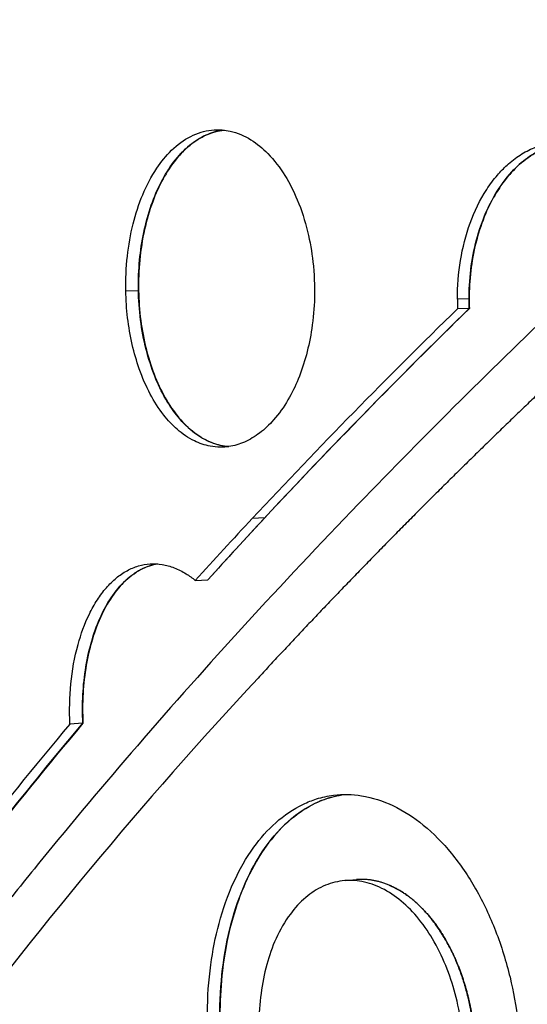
# Model space of a CAD drawing. Header units: millimetres. Extents: x 696 to 1161, y -96 to 347.
# Tile 11 of 55: x 733 to 756, y 87 to 132. Entities that reach past the tile are written whole.
import ezdxf

# ---------------------------------------------------------------- set-up
doc = ezdxf.new("R2010")
doc.units = ezdxf.units.MM
doc.header["$MEASUREMENT"] = 0
doc.layers.add('Crea2D$visibili$tangenti', color=7, linetype='Continuous', true_color=0x000000)

msp = doc.modelspace()

# ---------------------------------------------------------------- linework, layer by layer
at = {"layer": 'Crea2D$visibili$tangenti'}
for p, q in [((738.238, 119.504), (738.817, 119.513)), ((753.785, 119.138), (753.251, 119.129)), ((753.794, 118.706), (753.261, 118.696)), ((744.527, 109.226), (743.965, 109.202)), ((741.385, 106.395), (741.955, 106.422)), ((744.227, 101.977), (743.74, 101.448)), ((736.298, 99.931), (735.711, 99.894)), ((748.178, 92.805), (748.688, 92.848))]:
    msp.add_line(p, q, dxfattribs=at)
msp.add_lwpolyline([(729.149, 90.958, 0.225239), (729.21, 90.996, -0.014214), (736.293, 99.931)], format="xyb", dxfattribs=at)
for centre, radius, start, end in [((764.095, 119.154), 10.844, 180.1348, 182.4211), ((764.098, 119.152), 10.314, 180.0763, 182.4768), ((947.949, -80.282), 278.018, 134.29642, 137.81291), ((952.163, -85.339), 284.943, 134.27022, 136.94214), ((952.385, -84.681), 284.261, 134.31644, 136.9888), ((930.047, -63.62), 253.561, 137.02554, 137.88526), ((929.618, -64.051), 253.936, 136.97878, 137.83911), ((896.787, -39.948), 208.366, 137.26583, 143.59147), ((894.287, -33.422), 207.171, 139.94597, 142.01324), ((894.724, -33.042), 206.834, 139.99197, 142.0583)]:
    msp.add_arc(centre, radius, start, end, dxfattribs=at)
for points, degree, knots in [([(1043.814, 163.06), (1043.692, 163.06), (1043.455, 163.047), (1043.117, 162.968), (1042.794, 162.843), (1042.549, 162.7), (1041.248, 161.76), (1038.696, 159.919), (1033.787, 156.407), (1024.945, 150.142), (1006.621, 137.409), (984.807, 122.803), (962.057, 108.095), (947.873, 99.138), (938.436, 93.283), (933.829, 90.443), (931.573, 89.059), (930.236, 88.24), (929.963, 88.096), (929.498, 87.927), (929.065, 87.853), (928.675, 87.848), (928.39, 87.857), (928.039, 87.912), (927.63, 88.028), (927.29, 88.186), (926.605, 88.604), (925.576, 89.235), (922.995, 90.819), (914.265, 96.199), (899.298, 105.579), (881.484, 117.049), (869.277, 125.094), (862.259, 129.774), (855.768, 134.129), (841.507, 143.81), (827.387, 153.685), (817.14, 161.048), (815.453, 162.267), (815.134, 162.498), (814.953, 162.628), (814.836, 162.706), (814.717, 162.778), (814.553, 162.863), (814.25, 162.981), (813.929, 163.05), (813.665, 163.06), (813.536, 163.06), (813.456, 163.057), (813.36, 163.05), (813.26, 163.04), (813.134, 163.021), (812.936, 162.975), (812.678, 162.888), (812.426, 162.764), (812.218, 162.633), (812.002, 162.483), (810.964, 161.765), (808.854, 160.294), (805.029, 157.591), (801.276, 154.879), (796.543, 151.389), (791.569, 147.637), (785.448, 142.862), (779.378, 137.961), (773.369, 132.925), (766.192, 126.67), (757.923, 119.069), (750.036, 111.245), (743.646, 104.452), (738.837, 99.051), (735.105, 94.606), (732.68, 91.581), (731.393, 89.938), (730.666, 88.995), (730.241, 88.437), (730.098, 88.252), (730.034, 88.178), (729.95, 88.092), (729.815, 87.984), (729.629, 87.882), (729.43, 87.846), (729.266, 87.851), (729.126, 87.874), (728.974, 87.931), (728.804, 88.029), (728.651, 88.157), (728.515, 88.305), (727.017, 90.023), (724.605, 92.899), (721.097, 97.389), (717.298, 102.617), (713.076, 109.113), (709.494, 115.527), (706.987, 120.687), (705.521, 124.04), (704.501, 126.574), (703.527, 129.145), (702.024, 133.512), (700.295, 139.778), (699.366, 144.862), (699.026, 147.392)], 3, [0, 0, 0, 0, 0.365239, 0.708753, 1.04039, 1.400244, 1.557198, 5.856903, 10.838941, 19.664859, 38.365934, 77.778344, 98.417549, 119.637355, 128.103921, 131.733963, 135.873076, 136.045842, 136.436637, 136.79789, 137.526674, 137.745141, 137.966013, 138.382878, 138.80776, 139.239174, 139.503228, 141.21475, 142.861028, 148.586566, 171.978981, 195.850344, 212.148576, 215.83713, 221.156531, 235.597156, 267.548082, 272.842439, 273.451865, 273.792459, 274.025334, 274.119233, 274.216029, 274.442313, 274.670333, 275.191668, 275.421887, 275.46153, 275.577094, 275.663375, 275.749646, 275.878931, 276.043545, 276.359608, 276.694137, 276.882938, 277.097261, 277.483068, 280.669004, 284.813925, 291.534272, 294.560634, 302.45677, 310.221703, 317.850749, 325.860032, 333.742178, 346.410135, 359.550821, 367.062146, 374.386544, 381.244779, 384.471161, 386.017499, 387.505497, 388.04432, 388.120496, 388.205826, 388.339459, 388.481509, 388.724273, 388.967932, 389.081894, 389.21616, 389.390618, 389.568325, 389.801425, 389.988733, 390.171059, 396.637838, 401.246614, 407.263112, 416.021815, 424.477209, 429.287337, 433.228714, 435.453601, 437.482918, 441.476354, 449.305472, 456.96455, 456.96455, 456.96455, 456.96455]), ([(780.302, 135.383), (777.811, 133.355), (775.364, 131.327), (772.963, 129.301), (765.115, 122.553), (757.809, 115.842), (752.983, 111.18), (748.455, 106.558), (744.227, 101.977)], 5, [0.7, 0.7, 0.7, 0.7, 0.7, 0.7, 35.47815, 35.47815, 35.47815, 116.640459, 116.640459, 116.640459, 116.640459, 116.640459, 116.640459]), ([(738.238, 119.504), (738.229, 120.027), (738.274, 121.047), (738.53, 122.511), (738.965, 123.859), (739.551, 124.991), (740.286, 125.902), (740.996, 126.436), (741.636, 126.697), (742.117, 126.797), (742.564, 126.803), (743.18, 126.708), (743.917, 126.389), (744.763, 125.685), (745.47, 124.75), (746.072, 123.55), (746.492, 122.232), (746.751, 120.744), (746.814, 119.268), (746.728, 118.261), (746.659, 117.796)], 3, [0, 0, 0, 0, 1.568413, 3.057032, 4.450692, 5.805221, 6.864397, 7.942452, 8.441956, 8.927437, 9.409668, 9.776036, 10.793525, 11.784437, 13.056576, 14.286921, 15.801213, 17.191919, 18.812347, 20.220382, 20.220382, 20.220382, 20.220382]), ([(742.896, 112.453), (742.651, 112.472), (742.101, 112.599), (741.305, 113.055), (740.6, 113.757), (739.999, 114.638), (739.51, 115.667), (739.127, 116.875), (738.881, 118.191), (738.787, 119.548), (738.839, 120.876), (739.03, 122.158), (739.356, 123.355), (739.808, 124.424), (740.385, 125.357), (741.068, 126.093), (741.86, 126.597), (742.416, 126.752), (742.692, 126.781)], 3, [0, 0, 0, 0, 0.735379, 1.676682, 2.721694, 3.700125, 4.866155, 6.132322, 7.495352, 8.874227, 10.205677, 11.477687, 12.755678, 13.919446, 14.952621, 16.035786, 16.909814, 17.744166, 17.744166, 17.744166, 17.744166]), ([(742.693, 126.78), (742.438, 126.753), (741.913, 126.613), (741.162, 126.161), (740.476, 125.467), (739.889, 124.569), (739.409, 123.493), (739.053, 122.257), (738.844, 120.905), (738.809, 119.975), (738.817, 119.513)], 3, [0, 0, 0, 0, 0.767907, 1.612935, 2.606697, 3.677372, 4.818042, 6.129889, 7.527638, 8.916165, 8.916165, 8.916165, 8.916165]), ([(753.251, 119.129), (753.25, 119.717), (753.342, 120.887), (753.772, 122.576), (754.389, 123.866), (755.014, 124.71), (755.521, 125.236), (756.073, 125.666), (756.672, 125.981), (757.296, 126.179), (757.935, 126.257), (758.576, 126.201), (759.209, 126.026), (759.783, 125.753), (760.151, 125.5), (760.311, 125.374)], 3, [0, 0, 0, 0, 1.763402, 3.509197, 5.20991, 6.025526, 6.650646, 7.399059, 8.115834, 8.672992, 9.355696, 10.035934, 10.594116, 11.320749, 11.931763, 11.931763, 11.931763, 11.931763]), ([(753.789, 118.706), (753.769, 119.178), (753.791, 120.112), (754.003, 121.476), (754.386, 122.747), (754.94, 123.903), (755.627, 124.851), (756.43, 125.576), (757.298, 126.052), (757.938, 126.199), (758.257, 126.223)], 3, [0, 0, 0, 0, 1.417954, 2.797862, 4.130131, 5.390665, 6.630148, 7.626051, 8.616272, 9.57536, 9.57536, 9.57536, 9.57536]), ([(757.857, 126.167), (757.564, 126.107), (756.987, 125.905), (756.2, 125.39), (755.504, 124.688), (754.914, 123.83), (754.423, 122.813), (753.927, 121.258), (753.783, 119.988), (753.785, 119.138)], 3, [0, 0, 0, 0, 0.8967, 1.820116, 2.803866, 3.849744, 4.931313, 6.182937, 8.735069, 8.735069, 8.735069, 8.735069]), ([(746.659, 117.796), (746.599, 117.396), (746.44, 116.62), (746.079, 115.536), (745.593, 114.536), (745.01, 113.704), (744.334, 113.058), (743.641, 112.637), (743.025, 112.454), (742.493, 112.416), (741.962, 112.466), (741.27, 112.705), (740.556, 113.199), (739.884, 113.927), (739.3, 114.85), (738.836, 115.931), (738.393, 117.487), (738.254, 118.687), (738.238, 119.504)], 3, [0, 0, 0, 0, 1.213516, 2.372264, 3.421314, 4.541349, 5.40918, 6.210142, 6.957346, 7.320211, 7.803502, 8.551328, 9.494238, 10.38549, 11.51424, 12.754601, 13.906448, 16.35928, 16.35928, 16.35928, 16.35928]), ([(738.817, 119.513), (738.826, 119.061), (738.89, 118.178), (739.126, 116.91), (739.491, 115.734), (739.981, 114.674), (740.592, 113.769), (741.296, 113.074), (742.07, 112.614), (742.626, 112.475), (742.9, 112.454)], 3, [0, 0, 0, 0, 1.353882, 2.65213, 3.8624, 5.04376, 6.145671, 7.125087, 7.995584, 8.821907, 8.821907, 8.821907, 8.821907]), ([(735.711, 99.894), (735.681, 100.503), (735.707, 101.716), (736.002, 103.397), (736.458, 104.662), (736.928, 105.508), (737.337, 106.06), (737.79, 106.509), (738.28, 106.848), (738.8, 107.069), (739.343, 107.167), (739.897, 107.138), (740.449, 106.983), (740.951, 106.725), (741.252, 106.505), (741.385, 106.395)], 3, [0, 0, 0, 0, 1.82712, 3.630017, 5.103318, 5.843337, 6.527498, 7.160381, 7.749351, 8.306531, 8.848074, 9.39251, 9.958177, 10.560588, 11.076527, 11.076527, 11.076527, 11.076527]), ([(736.293, 99.931), (736.272, 100.36), (736.273, 101.215), (736.409, 102.498), (736.68, 103.7), (737.07, 104.749), (737.568, 105.657), (738.188, 106.414), (738.922, 106.936), (739.443, 107.106), (739.67, 107.144)], 3, [0, 0, 0, 0, 1.289679, 2.562141, 3.864803, 4.977057, 5.913414, 6.960909, 7.892673, 8.585559, 8.585559, 8.585559, 8.585559]), ([(739.675, 107.144), (739.443, 107.105), (738.946, 106.941), (738.263, 106.467), (737.635, 105.751), (737.104, 104.827), (736.697, 103.738), (736.421, 102.539), (736.279, 101.263), (736.276, 100.383), (736.298, 99.931)], 3, [0, 0, 0, 0, 0.706176, 1.55374, 2.470316, 3.54675, 4.739182, 5.947804, 7.229729, 8.585655, 8.585655, 8.585655, 8.585655]), ([(742.054, 84.564), (741.968, 85.309), (741.888, 86.788), (742.031, 88.904), (742.423, 90.903), (743.055, 92.714), (743.926, 94.263), (744.991, 95.478), (745.999, 96.173), (746.916, 96.534), (747.8, 96.729), (748.998, 96.702), (750.407, 96.239), (751.789, 95.331), (753.05, 94.04), (754.147, 92.415), (755.037, 90.518), (755.661, 88.497), (755.907, 87.109), (755.986, 86.441)], 3, [0, 0, 0, 0, 2.249907, 4.437536, 6.347427, 8.349493, 10.173796, 11.654145, 13.167307, 13.810394, 14.600515, 15.873106, 17.365418, 19.00356, 20.797544, 22.754644, 24.86557, 27.067214, 29.086469, 29.086469, 29.086469, 29.086469]), ([(742.618, 84.622), (742.532, 85.374), (742.452, 86.867), (742.604, 89.051), (743.02, 91.091), (743.664, 92.852), (744.542, 94.392), (745.577, 95.556), (746.69, 96.288), (747.527, 96.593), (747.979, 96.682), (748.132, 96.703)], 3, [0, 0, 0, 0, 2.270815, 4.477301, 6.554127, 8.501521, 10.084309, 11.852495, 13.134082, 14.047635, 14.512252, 14.512252, 14.512252, 14.512252]), ([(747.506, 96.567), (747.103, 96.449), (746.304, 96.082), (745.242, 95.212), (744.288, 93.999), (743.533, 92.533), (742.936, 90.743), (742.591, 88.872), (742.461, 86.765), (742.534, 85.388), (742.622, 84.622)], 3, [0, 0, 0, 0, 1.259367, 2.61431, 4.089099, 5.866163, 7.54045, 9.738438, 11.556393, 13.866938, 13.866938, 13.866938, 13.866938]), ([(753.45, 86.103), (753.394, 86.579), (753.228, 87.494), (752.814, 88.815), (752.253, 90.013), (751.554, 91.056), (750.755, 91.888), (749.88, 92.479), (748.959, 92.803), (748.032, 92.839), (747.143, 92.583), (746.336, 92.055), (745.6, 91.246), (745.011, 90.206), (744.583, 88.985), (744.329, 87.68), (744.239, 86.294), (744.292, 85.351), (744.346, 84.876)], 3, [0, 0, 0, 0, 1.438573, 2.784078, 4.144429, 5.396315, 6.539237, 7.588471, 8.542821, 9.441015, 10.335736, 11.284386, 12.30623, 13.594929, 14.849789, 16.177831, 17.574409, 19.007437, 19.007437, 19.007437, 19.007437]), ([(753.98, 86.159), (753.86, 87.179), (753.627, 88.181), (753.288, 89.116), (752.319, 91.021), (751.029, 92.268), (750.247, 92.72), (749.454, 92.913), (748.688, 92.848)], 5, [-70.722272, -70.722272, -70.722272, -70.722272, -70.722272, -70.722272, -63.167072, -63.167072, -63.167072, -53.361576, -53.361576, -53.361576, -53.361576, -53.361576, -53.361576]), ([(750.145, 92.607), (750.424, 92.492), (750.698, 92.344), (750.966, 92.166), (752.063, 91.29), (752.968, 89.954), (753.489, 88.756), (753.83, 87.468), (753.983, 86.16)], 5, [-17.60032, -17.60032, -17.60032, -17.60032, -17.60032, -17.60032, -13.452061, -13.452061, -13.452061, 0, 0, 0, 0, 0, 0])]:
    msp.add_open_spline(points, degree=degree, knots=knots, dxfattribs=at)

doc.saveas('drawing.dxf')
